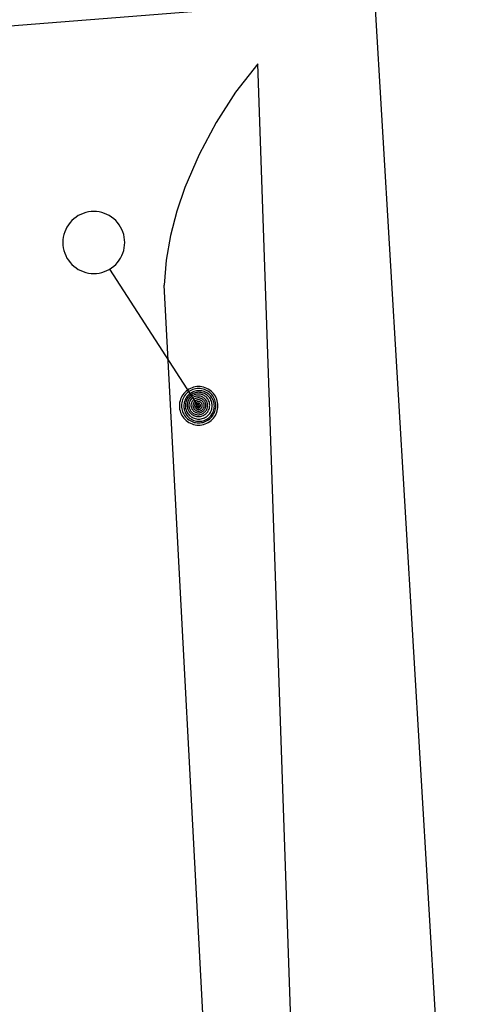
# Model space of a CAD drawing. Header units: millimetres. Extents: x 237058 to 239804, y 565701 to 567407.
# Tile 48 of 64: x 238159 to 238171, y 566559 to 566585. Entities that reach past the tile are written whole.
import ezdxf

# ---------------------------------------------------------------- set-up
doc = ezdxf.new("R2010")
doc.units = ezdxf.units.MM
doc.layers.add('T4675650', color=8, linetype='CONTINUOUS')

msp = doc.modelspace()

# ---------------------------------------------------------------- linework, layer by layer
at = {"layer": 'T4675650'}
for p, q in [((238168.148, 566585.091), (238148.057, 566583.498)), ((238168.148, 566585.091), (238148.057, 566583.498)), ((238170.794, 566540.675), (238168.148, 566585.091)), ((238170.794, 566540.675), (238168.148, 566585.091)), ((238161.258, 566578.036), (238163.539, 566574.522))]:
    msp.add_line(p, q, dxfattribs=at)
for points in [[(238165.105, 566583.363), (238164.532, 566582.625), (238164.024, 566581.84), (238163.586, 566581.015), (238163.219, 566580.155)], [(238173.523, 566369.699), (238172.663, 566391.15), (238171.634, 566423.148), (238170.283, 566458.133), (238169.137, 566487.913), (238168.014, 566513.22), (238166.453, 566544.51), (238165.105, 566583.363)], [(238163.219, 566580.155), (238163.004, 566579.542), (238162.842, 566578.914), (238162.733, 566578.274), (238162.678, 566577.627)], [(238161.422, 566579.299), (238161.37, 566579.346), (238161.315, 566579.389), (238161.256, 566579.426), (238161.193, 566579.459), (238161.129, 566579.486), (238161.062, 566579.507), (238160.993, 566579.522), (238160.924, 566579.531), (238160.854, 566579.534), (238160.784, 566579.531), (238160.714, 566579.522), (238160.646, 566579.507), (238160.579, 566579.486), (238160.514, 566579.459), (238160.452, 566579.426), (238160.393, 566579.389), (238160.337, 566579.346), (238160.285, 566579.299), (238160.238, 566579.247), (238160.195, 566579.191), (238160.158, 566579.132), (238160.125, 566579.07), (238160.098, 566579.005), (238160.077, 566578.938), (238160.062, 566578.87), (238160.053, 566578.8), (238160.05, 566578.73), (238160.053, 566578.66), (238160.062, 566578.591), (238160.077, 566578.522), (238160.098, 566578.455), (238160.125, 566578.391), (238160.158, 566578.328), (238160.195, 566578.269), (238160.238, 566578.214), (238160.285, 566578.162), (238160.337, 566578.115), (238160.393, 566578.072), (238160.452, 566578.034), (238160.514, 566578.002), (238160.579, 566577.975), (238160.646, 566577.954), (238160.714, 566577.939), (238160.784, 566577.93), (238160.854, 566577.927), (238160.924, 566577.93), (238160.993, 566577.939), (238161.062, 566577.954), (238161.129, 566577.975), (238161.193, 566578.002), (238161.256, 566578.034), (238161.315, 566578.072), (238161.37, 566578.115), (238161.422, 566578.162), (238161.469, 566578.214), (238161.512, 566578.269), (238161.55, 566578.328), (238161.582, 566578.391), (238161.609, 566578.455), (238161.63, 566578.522), (238161.645, 566578.591), (238161.654, 566578.66), (238161.657, 566578.73), (238161.654, 566578.8), (238161.645, 566578.87), (238161.63, 566578.938), (238161.609, 566579.005), (238161.582, 566579.07), (238161.55, 566579.132), (238161.512, 566579.191), (238161.469, 566579.247), (238161.422, 566579.299)], [(238166.707, 566487.284), (238165.871, 566512.253), (238165.051, 566533.022), (238162.678, 566577.627)], [(238163.927, 566574.849), (238163.895, 566574.878), (238163.86, 566574.905), (238163.824, 566574.928), (238163.785, 566574.948), (238163.745, 566574.965), (238163.703, 566574.978), (238163.66, 566574.987), (238163.617, 566574.993), (238163.573, 566574.995), (238163.53, 566574.993), (238163.487, 566574.987), (238163.444, 566574.978), (238163.402, 566574.965), (238163.362, 566574.948), (238163.323, 566574.928), (238163.287, 566574.905), (238163.252, 566574.878), (238163.22, 566574.849), (238163.19, 566574.816), (238163.164, 566574.782), (238163.14, 566574.745), (238163.12, 566574.706), (238163.103, 566574.666), (238163.09, 566574.624), (238163.081, 566574.582), (238163.075, 566574.538), (238163.073, 566574.495), (238163.075, 566574.451), (238163.081, 566574.408), (238163.09, 566574.365), (238163.103, 566574.324), (238163.12, 566574.283), (238163.14, 566574.245), (238163.164, 566574.208), (238163.19, 566574.173), (238163.22, 566574.141), (238163.252, 566574.112), (238163.287, 566574.085), (238163.323, 566574.062), (238163.362, 566574.042), (238163.402, 566574.025), (238163.444, 566574.012), (238163.487, 566574.002), (238163.53, 566573.997), (238163.573, 566573.995), (238163.617, 566573.997), (238163.66, 566574.002), (238163.703, 566574.012), (238163.745, 566574.025), (238163.785, 566574.042), (238163.824, 566574.062), (238163.86, 566574.085), (238163.895, 566574.112), (238163.927, 566574.141), (238163.957, 566574.173), (238163.983, 566574.208), (238164.007, 566574.245), (238164.027, 566574.283), (238164.044, 566574.324), (238164.057, 566574.365), (238164.066, 566574.408), (238164.072, 566574.451), (238164.074, 566574.495), (238164.072, 566574.538), (238164.066, 566574.582), (238164.057, 566574.624), (238164.044, 566574.666), (238164.027, 566574.706), (238164.007, 566574.745), (238163.983, 566574.782), (238163.957, 566574.816), (238163.927, 566574.849)], [(238163.258, 566574.812), (238163.232, 566574.784), (238163.208, 566574.753), (238163.188, 566574.72), (238163.17, 566574.685), (238163.155, 566574.649), (238163.143, 566574.612), (238163.135, 566574.574), (238163.129, 566574.536), (238163.128, 566574.497), (238163.129, 566574.458), (238163.135, 566574.419), (238163.143, 566574.381), (238163.155, 566574.344), (238163.17, 566574.308), (238163.188, 566574.274), (238163.208, 566574.241), (238163.232, 566574.21), (238163.258, 566574.181), (238163.287, 566574.155), (238163.318, 566574.131), (238163.351, 566574.111), (238163.385, 566574.093), (238163.421, 566574.078), (238163.458, 566574.066), (238163.496, 566574.058), (238163.535, 566574.052), (238163.574, 566574.051), (238163.613, 566574.052), (238163.651, 566574.058), (238163.689, 566574.066), (238163.726, 566574.078), (238163.762, 566574.093), (238163.797, 566574.111), (238163.83, 566574.131), (238163.861, 566574.155), (238163.889, 566574.181), (238163.916, 566574.21), (238163.939, 566574.241), (238163.96, 566574.274), (238163.978, 566574.308), (238163.993, 566574.344), (238164.005, 566574.381), (238164.013, 566574.419), (238164.018, 566574.458), (238164.02, 566574.497), (238164.018, 566574.536), (238164.013, 566574.574), (238164.005, 566574.612), (238163.993, 566574.649), (238163.978, 566574.685), (238163.96, 566574.72), (238163.939, 566574.753), (238163.916, 566574.784), (238163.889, 566574.812), (238163.861, 566574.839), (238163.83, 566574.862), (238163.797, 566574.883), (238163.762, 566574.901), (238163.726, 566574.916), (238163.689, 566574.928), (238163.651, 566574.936), (238163.613, 566574.941), (238163.574, 566574.943), (238163.535, 566574.941), (238163.496, 566574.936), (238163.458, 566574.928), (238163.421, 566574.916), (238163.385, 566574.901), (238163.351, 566574.883), (238163.318, 566574.862), (238163.287, 566574.839), (238163.258, 566574.812)], [(238163.865, 566574.77), (238163.84, 566574.794), (238163.812, 566574.815), (238163.783, 566574.834), (238163.752, 566574.85), (238163.72, 566574.863), (238163.687, 566574.873), (238163.653, 566574.881), (238163.619, 566574.885), (238163.585, 566574.887), (238163.55, 566574.885), (238163.516, 566574.881), (238163.482, 566574.873), (238163.449, 566574.863), (238163.417, 566574.85), (238163.386, 566574.834), (238163.357, 566574.815), (238163.329, 566574.794), (238163.304, 566574.77), (238163.28, 566574.745), (238163.259, 566574.717), (238163.241, 566574.688), (238163.225, 566574.658), (238163.212, 566574.626), (238163.201, 566574.593), (238163.194, 566574.559), (238163.189, 566574.524), (238163.188, 566574.49), (238163.189, 566574.455), (238163.194, 566574.421), (238163.201, 566574.387), (238163.212, 566574.354), (238163.225, 566574.322), (238163.241, 566574.291), (238163.259, 566574.262), (238163.28, 566574.235), (238163.304, 566574.209), (238163.329, 566574.186), (238163.357, 566574.165), (238163.386, 566574.146), (238163.417, 566574.13), (238163.449, 566574.117), (238163.482, 566574.106), (238163.516, 566574.099), (238163.55, 566574.094), (238163.585, 566574.093), (238163.619, 566574.094), (238163.653, 566574.099), (238163.687, 566574.106), (238163.72, 566574.117), (238163.752, 566574.13), (238163.783, 566574.146), (238163.812, 566574.165), (238163.84, 566574.186), (238163.865, 566574.209), (238163.889, 566574.235), (238163.91, 566574.262), (238163.928, 566574.291), (238163.944, 566574.322), (238163.958, 566574.354), (238163.968, 566574.387), (238163.975, 566574.421), (238163.98, 566574.455), (238163.981, 566574.49), (238163.98, 566574.524), (238163.975, 566574.559), (238163.968, 566574.593), (238163.958, 566574.626), (238163.944, 566574.658), (238163.928, 566574.688), (238163.91, 566574.717), (238163.889, 566574.745), (238163.865, 566574.77)], [(238163.823, 566574.744), (238163.801, 566574.764), (238163.777, 566574.783), (238163.751, 566574.799), (238163.724, 566574.813), (238163.696, 566574.825), (238163.667, 566574.834), (238163.638, 566574.841), (238163.608, 566574.844), (238163.577, 566574.846), (238163.547, 566574.844), (238163.517, 566574.841), (238163.487, 566574.834), (238163.458, 566574.825), (238163.43, 566574.813), (238163.403, 566574.799), (238163.378, 566574.783), (238163.354, 566574.764), (238163.331, 566574.744), (238163.311, 566574.722), (238163.292, 566574.698), (238163.276, 566574.672), (238163.262, 566574.645), (238163.25, 566574.617), (238163.241, 566574.588), (238163.235, 566574.558), (238163.231, 566574.528), (238163.23, 566574.498), (238163.231, 566574.468), (238163.235, 566574.438), (238163.241, 566574.408), (238163.25, 566574.379), (238163.262, 566574.351), (238163.276, 566574.324), (238163.292, 566574.299), (238163.311, 566574.274), (238163.331, 566574.252), (238163.354, 566574.232), (238163.378, 566574.213), (238163.403, 566574.197), (238163.43, 566574.183), (238163.458, 566574.171), (238163.487, 566574.162), (238163.517, 566574.156), (238163.547, 566574.152), (238163.577, 566574.15), (238163.608, 566574.152), (238163.638, 566574.156), (238163.667, 566574.162), (238163.696, 566574.171), (238163.724, 566574.183), (238163.751, 566574.197), (238163.777, 566574.213), (238163.801, 566574.232), (238163.823, 566574.252), (238163.844, 566574.274), (238163.862, 566574.299), (238163.879, 566574.324), (238163.893, 566574.351), (238163.904, 566574.379), (238163.913, 566574.408), (238163.92, 566574.438), (238163.924, 566574.468), (238163.925, 566574.498), (238163.924, 566574.528), (238163.92, 566574.558), (238163.913, 566574.588), (238163.904, 566574.617), (238163.893, 566574.645), (238163.879, 566574.672), (238163.862, 566574.698), (238163.844, 566574.722), (238163.823, 566574.744)], [(238163.775, 566574.716), (238163.756, 566574.733), (238163.736, 566574.748), (238163.715, 566574.762), (238163.692, 566574.774), (238163.669, 566574.784), (238163.644, 566574.791), (238163.619, 566574.797), (238163.594, 566574.8), (238163.569, 566574.801), (238163.543, 566574.8), (238163.518, 566574.797), (238163.493, 566574.791), (238163.469, 566574.784), (238163.445, 566574.774), (238163.423, 566574.762), (238163.401, 566574.748), (238163.381, 566574.733), (238163.362, 566574.716), (238163.345, 566574.697), (238163.33, 566574.677), (238163.316, 566574.655), (238163.304, 566574.633), (238163.294, 566574.609), (238163.287, 566574.585), (238163.281, 566574.56), (238163.278, 566574.535), (238163.277, 566574.509), (238163.278, 566574.484), (238163.281, 566574.459), (238163.287, 566574.434), (238163.294, 566574.41), (238163.304, 566574.386), (238163.316, 566574.363), (238163.33, 566574.342), (238163.345, 566574.322), (238163.362, 566574.303), (238163.381, 566574.286), (238163.401, 566574.27), (238163.423, 566574.257), (238163.445, 566574.245), (238163.469, 566574.235), (238163.493, 566574.227), (238163.518, 566574.222), (238163.543, 566574.219), (238163.569, 566574.217), (238163.594, 566574.219), (238163.619, 566574.222), (238163.644, 566574.227), (238163.669, 566574.235), (238163.692, 566574.245), (238163.715, 566574.257), (238163.736, 566574.27), (238163.756, 566574.286), (238163.775, 566574.303), (238163.792, 566574.322), (238163.808, 566574.342), (238163.821, 566574.363), (238163.833, 566574.386), (238163.843, 566574.41), (238163.851, 566574.434), (238163.856, 566574.459), (238163.859, 566574.484), (238163.861, 566574.509), (238163.859, 566574.535), (238163.856, 566574.56), (238163.851, 566574.585), (238163.843, 566574.609), (238163.833, 566574.633), (238163.821, 566574.655), (238163.808, 566574.677), (238163.792, 566574.697), (238163.775, 566574.716)], [(238163.735, 566574.678), (238163.719, 566574.692), (238163.703, 566574.705), (238163.685, 566574.717), (238163.666, 566574.726), (238163.646, 566574.734), (238163.626, 566574.741), (238163.606, 566574.745), (238163.585, 566574.748), (238163.563, 566574.749), (238163.542, 566574.748), (238163.521, 566574.745), (238163.501, 566574.741), (238163.48, 566574.734), (238163.461, 566574.726), (238163.442, 566574.717), (238163.424, 566574.705), (238163.407, 566574.692), (238163.392, 566574.678), (238163.377, 566574.662), (238163.364, 566574.646), (238163.353, 566574.628), (238163.343, 566574.609), (238163.335, 566574.589), (238163.329, 566574.569), (238163.324, 566574.548), (238163.321, 566574.527), (238163.321, 566574.506), (238163.321, 566574.485), (238163.324, 566574.464), (238163.329, 566574.443), (238163.335, 566574.423), (238163.343, 566574.404), (238163.353, 566574.385), (238163.364, 566574.367), (238163.377, 566574.35), (238163.392, 566574.335), (238163.407, 566574.32), (238163.424, 566574.307), (238163.442, 566574.296), (238163.461, 566574.286), (238163.48, 566574.278), (238163.501, 566574.272), (238163.521, 566574.267), (238163.542, 566574.264), (238163.563, 566574.263), (238163.585, 566574.264), (238163.606, 566574.267), (238163.626, 566574.272), (238163.646, 566574.278), (238163.666, 566574.286), (238163.685, 566574.296), (238163.703, 566574.307), (238163.719, 566574.32), (238163.735, 566574.335), (238163.749, 566574.35), (238163.762, 566574.367), (238163.774, 566574.385), (238163.783, 566574.404), (238163.792, 566574.423), (238163.798, 566574.443), (238163.803, 566574.464), (238163.805, 566574.485), (238163.806, 566574.506), (238163.805, 566574.527), (238163.803, 566574.548), (238163.798, 566574.569), (238163.792, 566574.589), (238163.783, 566574.609), (238163.774, 566574.628), (238163.762, 566574.646), (238163.749, 566574.662), (238163.735, 566574.678)], [(238163.431, 566574.642), (238163.42, 566574.63), (238163.41, 566574.617), (238163.401, 566574.603), (238163.393, 566574.588), (238163.386, 566574.572), (238163.381, 566574.556), (238163.378, 566574.54), (238163.375, 566574.523), (238163.375, 566574.506), (238163.375, 566574.489), (238163.378, 566574.473), (238163.381, 566574.456), (238163.386, 566574.44), (238163.393, 566574.425), (238163.401, 566574.41), (238163.41, 566574.396), (238163.42, 566574.382), (238163.431, 566574.37), (238163.444, 566574.359), (238163.457, 566574.348), (238163.471, 566574.339), (238163.486, 566574.332), (238163.501, 566574.325), (238163.518, 566574.32), (238163.534, 566574.316), (238163.551, 566574.314), (238163.567, 566574.314), (238163.584, 566574.314), (238163.601, 566574.316), (238163.617, 566574.32), (238163.633, 566574.325), (238163.649, 566574.332), (238163.664, 566574.339), (238163.678, 566574.348), (238163.691, 566574.359), (238163.704, 566574.37), (238163.715, 566574.382), (238163.725, 566574.396), (238163.734, 566574.41), (238163.742, 566574.425), (238163.748, 566574.44), (238163.753, 566574.456), (238163.757, 566574.473), (238163.759, 566574.489), (238163.76, 566574.506), (238163.759, 566574.523), (238163.757, 566574.54), (238163.753, 566574.556), (238163.748, 566574.572), (238163.742, 566574.588), (238163.734, 566574.603), (238163.725, 566574.617), (238163.715, 566574.63), (238163.704, 566574.642), (238163.691, 566574.654), (238163.678, 566574.664), (238163.664, 566574.673), (238163.649, 566574.681), (238163.633, 566574.687), (238163.617, 566574.692), (238163.601, 566574.696), (238163.584, 566574.698), (238163.567, 566574.699), (238163.551, 566574.698), (238163.534, 566574.696), (238163.518, 566574.692), (238163.501, 566574.687), (238163.486, 566574.681), (238163.471, 566574.673), (238163.457, 566574.664), (238163.444, 566574.654), (238163.431, 566574.642)], [(238163.675, 566574.606), (238163.665, 566574.615), (238163.655, 566574.623), (238163.645, 566574.63), (238163.633, 566574.636), (238163.622, 566574.64), (238163.609, 566574.644), (238163.597, 566574.647), (238163.584, 566574.649), (238163.572, 566574.649), (238163.559, 566574.649), (238163.546, 566574.647), (238163.534, 566574.644), (238163.522, 566574.64), (238163.51, 566574.636), (238163.498, 566574.63), (238163.488, 566574.623), (238163.478, 566574.615), (238163.468, 566574.606), (238163.46, 566574.597), (238163.452, 566574.587), (238163.445, 566574.576), (238163.439, 566574.565), (238163.434, 566574.553), (238163.43, 566574.541), (238163.428, 566574.529), (238163.426, 566574.516), (238163.425, 566574.503), (238163.426, 566574.49), (238163.428, 566574.478), (238163.43, 566574.465), (238163.434, 566574.453), (238163.439, 566574.441), (238163.445, 566574.43), (238163.452, 566574.419), (238163.46, 566574.409), (238163.468, 566574.4), (238163.478, 566574.391), (238163.488, 566574.383), (238163.498, 566574.377), (238163.51, 566574.371), (238163.522, 566574.366), (238163.534, 566574.362), (238163.546, 566574.359), (238163.559, 566574.358), (238163.572, 566574.357), (238163.584, 566574.358), (238163.597, 566574.359), (238163.609, 566574.362), (238163.622, 566574.366), (238163.633, 566574.371), (238163.645, 566574.377), (238163.655, 566574.383), (238163.665, 566574.391), (238163.675, 566574.4), (238163.683, 566574.409), (238163.691, 566574.419), (238163.698, 566574.43), (238163.704, 566574.441), (238163.709, 566574.453), (238163.713, 566574.465), (238163.715, 566574.478), (238163.717, 566574.49), (238163.718, 566574.503), (238163.717, 566574.516), (238163.715, 566574.529), (238163.713, 566574.541), (238163.709, 566574.553), (238163.704, 566574.565), (238163.698, 566574.576), (238163.691, 566574.587), (238163.683, 566574.597), (238163.675, 566574.606)], [(238163.64, 566574.573), (238163.633, 566574.579), (238163.627, 566574.584), (238163.619, 566574.589), (238163.611, 566574.593), (238163.603, 566574.596), (238163.595, 566574.599), (238163.587, 566574.601), (238163.578, 566574.602), (238163.569, 566574.602), (238163.561, 566574.602), (238163.552, 566574.601), (238163.544, 566574.599), (238163.535, 566574.596), (238163.527, 566574.593), (238163.52, 566574.589), (238163.512, 566574.584), (238163.505, 566574.579), (238163.499, 566574.573), (238163.493, 566574.567), (238163.488, 566574.56), (238163.483, 566574.552), (238163.479, 566574.545), (238163.476, 566574.537), (238163.473, 566574.528), (238163.471, 566574.52), (238163.47, 566574.511), (238163.47, 566574.503), (238163.47, 566574.494), (238163.471, 566574.485), (238163.473, 566574.477), (238163.476, 566574.469), (238163.479, 566574.461), (238163.483, 566574.453), (238163.488, 566574.445), (238163.493, 566574.439), (238163.499, 566574.432), (238163.505, 566574.426), (238163.512, 566574.421), (238163.52, 566574.416), (238163.527, 566574.412), (238163.535, 566574.409), (238163.544, 566574.406), (238163.552, 566574.405), (238163.561, 566574.403), (238163.569, 566574.403), (238163.578, 566574.403), (238163.587, 566574.405), (238163.595, 566574.406), (238163.603, 566574.409), (238163.611, 566574.412), (238163.619, 566574.416), (238163.627, 566574.421), (238163.633, 566574.426), (238163.64, 566574.432), (238163.646, 566574.439), (238163.651, 566574.445), (238163.656, 566574.453), (238163.66, 566574.461), (238163.663, 566574.469), (238163.666, 566574.477), (238163.668, 566574.485), (238163.669, 566574.494), (238163.669, 566574.503), (238163.669, 566574.511), (238163.668, 566574.52), (238163.666, 566574.528), (238163.663, 566574.537), (238163.66, 566574.545), (238163.656, 566574.552), (238163.651, 566574.56), (238163.646, 566574.567), (238163.64, 566574.573)], [(238163.524, 566574.541), (238163.52, 566574.537), (238163.517, 566574.533), (238163.515, 566574.529), (238163.512, 566574.525), (238163.51, 566574.52), (238163.509, 566574.515), (238163.508, 566574.51), (238163.507, 566574.505), (238163.507, 566574.5), (238163.507, 566574.496), (238163.508, 566574.491), (238163.509, 566574.486), (238163.51, 566574.481), (238163.512, 566574.476), (238163.515, 566574.472), (238163.517, 566574.468), (238163.52, 566574.464), (238163.524, 566574.46), (238163.527, 566574.457), (238163.531, 566574.454), (238163.535, 566574.451), (238163.54, 566574.449), (238163.544, 566574.447), (238163.549, 566574.445), (238163.554, 566574.444), (238163.559, 566574.444), (238163.564, 566574.443), (238163.569, 566574.444), (238163.574, 566574.444), (238163.579, 566574.445), (238163.583, 566574.447), (238163.588, 566574.449), (238163.593, 566574.451), (238163.597, 566574.454), (238163.601, 566574.457), (238163.604, 566574.46), (238163.608, 566574.464), (238163.611, 566574.468), (238163.613, 566574.472), (238163.616, 566574.476), (238163.618, 566574.481), (238163.619, 566574.486), (238163.62, 566574.491), (238163.621, 566574.496), (238163.621, 566574.5), (238163.621, 566574.505), (238163.62, 566574.51), (238163.619, 566574.515), (238163.618, 566574.52), (238163.616, 566574.525), (238163.613, 566574.529), (238163.611, 566574.533), (238163.608, 566574.537), (238163.604, 566574.541), (238163.601, 566574.544), (238163.597, 566574.547), (238163.593, 566574.55), (238163.588, 566574.552), (238163.583, 566574.554), (238163.579, 566574.556), (238163.574, 566574.557), (238163.569, 566574.557), (238163.564, 566574.558), (238163.559, 566574.557), (238163.554, 566574.557), (238163.549, 566574.556), (238163.544, 566574.554), (238163.54, 566574.552), (238163.535, 566574.55), (238163.531, 566574.547), (238163.527, 566574.544), (238163.524, 566574.541)], [(238163.576, 566574.516), (238163.575, 566574.518), (238163.573, 566574.519), (238163.571, 566574.52), (238163.569, 566574.522), (238163.566, 566574.522), (238163.564, 566574.523), (238163.562, 566574.524), (238163.56, 566574.524), (238163.557, 566574.524), (238163.555, 566574.524), (238163.553, 566574.524), (238163.55, 566574.523), (238163.548, 566574.522), (238163.546, 566574.522), (238163.544, 566574.52), (238163.542, 566574.519), (238163.54, 566574.518), (238163.538, 566574.516), (238163.537, 566574.515), (238163.535, 566574.513), (238163.534, 566574.511), (238163.533, 566574.509), (238163.532, 566574.506), (238163.531, 566574.504), (238163.531, 566574.502), (238163.531, 566574.5), (238163.531, 566574.497), (238163.531, 566574.495), (238163.531, 566574.493), (238163.531, 566574.49), (238163.532, 566574.488), (238163.533, 566574.486), (238163.534, 566574.484), (238163.535, 566574.482), (238163.537, 566574.48), (238163.538, 566574.478), (238163.54, 566574.477), (238163.542, 566574.475), (238163.544, 566574.474), (238163.546, 566574.473), (238163.548, 566574.472), (238163.55, 566574.471), (238163.553, 566574.471), (238163.555, 566574.471), (238163.557, 566574.471), (238163.56, 566574.471), (238163.562, 566574.471), (238163.564, 566574.471), (238163.566, 566574.472), (238163.569, 566574.473), (238163.571, 566574.474), (238163.573, 566574.475), (238163.575, 566574.477), (238163.576, 566574.478), (238163.578, 566574.48), (238163.579, 566574.482), (238163.581, 566574.484), (238163.582, 566574.486), (238163.582, 566574.488), (238163.583, 566574.49), (238163.584, 566574.493), (238163.584, 566574.495), (238163.584, 566574.497), (238163.584, 566574.5), (238163.584, 566574.502), (238163.583, 566574.504), (238163.582, 566574.506), (238163.582, 566574.509), (238163.581, 566574.511), (238163.579, 566574.513), (238163.578, 566574.515), (238163.576, 566574.516)]]:
    msp.add_lwpolyline(points, dxfattribs=at)

doc.saveas('drawing.dxf')
